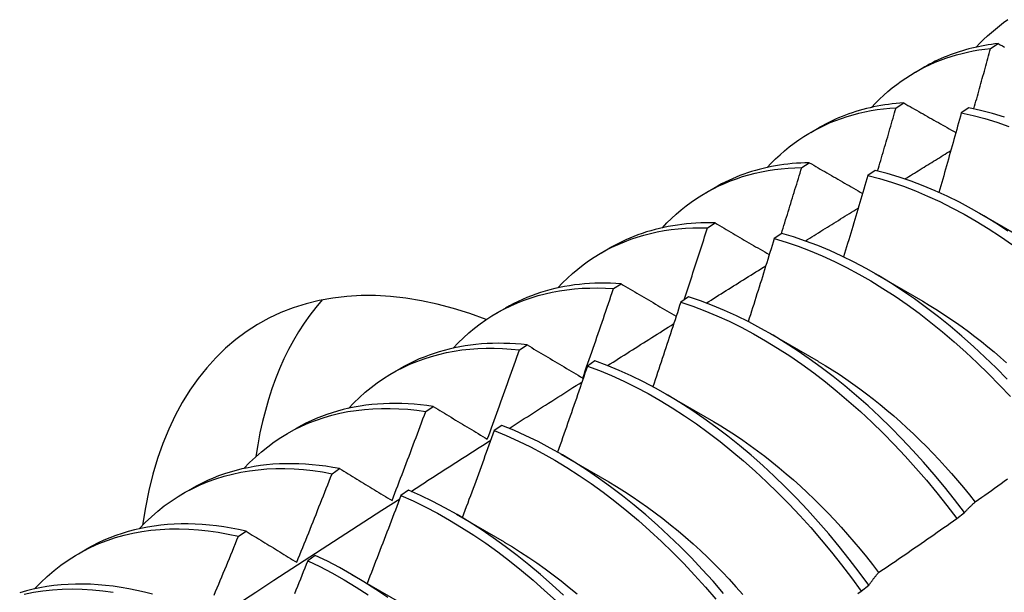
# Model space of a CAD drawing. Header units: inches. Extents: x 13 to 135, y 11 to 85.
# Tile 48 of 58: x 120.948 to 121.276, y 47.443 to 47.634. Entities that reach past the tile are written whole.
import ezdxf

# ---------------------------------------------------------------- set-up
doc = ezdxf.new("R2010")
doc.units = ezdxf.units.IN
doc.header["$MEASUREMENT"] = 0
doc.layers.add('Visible Edges(ANSI)', color=7, linetype='Continuous', lineweight=25)

msp = doc.modelspace()

# ---------------------------------------------------------------- linework, layer by layer
at = {"layer": 'Visible Edges(ANSI)'}
for p, q in [((121.27096, 47.62456), (121.2735, 47.62615)), ((121.24596, 47.61662), (121.24877, 47.61824)), ((121.23952, 47.60479), (121.24206, 47.6064)), ((121.26373, 47.60478), (121.26121, 47.60311)), ((121.21116, 47.59659), (121.21398, 47.5982)), ((121.20814, 47.58487), (121.21067, 47.58649)), ((121.2326, 47.58394), (121.23009, 47.58225)), ((121.17637, 47.57655), (121.17918, 47.57817)), ((121.26723, 47.56968), (121.28318, 47.56045)), ((121.17681, 47.5648), (121.17934, 47.56643)), ((121.20151, 47.56294), (121.199, 47.56124)), ((121.14157, 47.55651), (121.14438, 47.55813)), ((121.23243, 47.54964), (121.24838, 47.54041)), ((121.14553, 47.54457), (121.14806, 47.54621)), ((121.17044, 47.5418), (121.16793, 47.54008)), ((121.10677, 47.53647), (121.10958, 47.53809)), ((121.19763, 47.5296), (121.21358, 47.52037)), ((121.11429, 47.52419), (121.11682, 47.52584)), ((121.13939, 47.5205), (121.13688, 47.51878)), ((121.07197, 47.51643), (121.07478, 47.51805)), ((121.16284, 47.50956), (121.17879, 47.50033)), ((121.0831, 47.50365), (121.08562, 47.50532)), ((121.03717, 47.49639), (121.03998, 47.49801)), ((121.10836, 47.49906), (121.10586, 47.49732)), ((121.12804, 47.48952), (121.14399, 47.48029)), ((121.05194, 47.48297), (121.05446, 47.48464)), ((121.00237, 47.47635), (121.00518, 47.47797)), ((121.07735, 47.47748), (121.07484, 47.47573)), ((121.09324, 47.46948), (121.10919, 47.46026)), ((121.2597, 47.46804), (121.26226, 47.47)), ((121.02081, 47.46213), (121.02333, 47.46382)), ((120.96757, 47.45631), (120.97039, 47.45793)), ((121.04634, 47.45575), (121.04384, 47.45399)), ((121.05844, 47.44945), (121.07439, 47.44022)), ((121.22791, 47.44387), (121.23048, 47.44582))]:
    msp.add_line(p, q, dxfattribs=at)
at = {"layer": 'Visible Edges(ANSI)', "flags": 128}
for points in [[(121.26621, 47.62496), (121.26742, 47.62624), (121.26866, 47.62749), (121.26993, 47.62869), (121.27123, 47.62986), (121.27256, 47.63098), (121.27392, 47.63207), (121.2753, 47.63311), (121.2767, 47.63411)], [(121.23141, 47.60492), (121.23272, 47.6063), (121.23406, 47.60764), (121.23543, 47.60893), (121.23684, 47.61017), (121.23828, 47.61136), (121.23975, 47.61251), (121.24125, 47.61361), (121.24278, 47.61466), (121.24434, 47.61566), (121.24593, 47.61661), (121.24755, 47.61751), (121.2492, 47.61836), (121.25088, 47.61916), (121.25258, 47.61991), (121.25431, 47.62061), (121.25606, 47.62125), (121.25784, 47.62185), (121.25965, 47.62239), (121.26148, 47.62288), (121.26333, 47.62332), (121.2652, 47.62371), (121.2671, 47.62405), (121.26902, 47.62433), (121.27096, 47.62456)], [(121.2735, 47.62615), (121.27238, 47.62602), (121.27127, 47.62587), (121.27016, 47.62571), (121.26906, 47.62552), (121.26797, 47.62532), (121.26689, 47.62511), (121.26581, 47.62487), (121.26474, 47.62462), (121.26368, 47.62435), (121.26263, 47.62406), (121.26158, 47.62376), (121.26055, 47.62343), (121.25952, 47.62309), (121.2585, 47.62274), (121.25749, 47.62237), (121.25648, 47.62198), (121.25549, 47.62157), (121.2545, 47.62114), (121.25352, 47.6207), (121.25256, 47.62024), (121.2516, 47.61977), (121.25065, 47.61928), (121.24971, 47.61877), (121.24877, 47.61824)], [(121.2654, 47.60443), (121.26564, 47.60527), (121.26588, 47.60611), (121.26611, 47.60695), (121.26634, 47.60779), (121.26658, 47.60863), (121.26681, 47.60947), (121.26705, 47.61031), (121.26728, 47.61114), (121.26751, 47.61198), (121.26774, 47.61282), (121.26797, 47.61366), (121.26821, 47.6145), (121.26844, 47.61534), (121.26867, 47.61618), (121.2689, 47.61701), (121.26913, 47.61785), (121.26936, 47.61869), (121.26959, 47.61953), (121.26982, 47.62037), (121.27005, 47.62121), (121.27027, 47.62205), (121.2705, 47.62288), (121.27073, 47.62372), (121.27096, 47.62456)], [(121.2735, 47.62615), (121.2742, 47.62576), (121.27491, 47.62536), (121.27561, 47.62497)], [(121.19661, 47.58488), (121.19801, 47.58636), (121.19945, 47.58779), (121.20093, 47.58916), (121.20245, 47.59048), (121.204, 47.59174), (121.20559, 47.59295), (121.20721, 47.5941), (121.20887, 47.5952), (121.21056, 47.59623), (121.21229, 47.59722), (121.21405, 47.59814), (121.21584, 47.59901), (121.21766, 47.59982), (121.21951, 47.60057), (121.22139, 47.60126), (121.2233, 47.60189), (121.22524, 47.60246), (121.2272, 47.60298), (121.22919, 47.60343), (121.23121, 47.60382), (121.23325, 47.60416), (121.23532, 47.60443), (121.23741, 47.60464), (121.23952, 47.60479)], [(121.24206, 47.6064), (121.24078, 47.60631), (121.23951, 47.60619), (121.23825, 47.60606), (121.23699, 47.6059), (121.23575, 47.60573), (121.23451, 47.60553), (121.23328, 47.6053), (121.23207, 47.60506), (121.23086, 47.60479), (121.22966, 47.60451), (121.22847, 47.6042), (121.22729, 47.60387), (121.22612, 47.60351), (121.22496, 47.60314), (121.22381, 47.60274), (121.22268, 47.60232), (121.22155, 47.60188), (121.22043, 47.60142), (121.21933, 47.60094), (121.21823, 47.60043), (121.21715, 47.59991), (121.21608, 47.59936), (121.21502, 47.59879), (121.21398, 47.5982)], [(121.23339, 47.58375), (121.23365, 47.58462), (121.23391, 47.5855), (121.23417, 47.58638), (121.23442, 47.58726), (121.23468, 47.58813), (121.23494, 47.58901), (121.2352, 47.58989), (121.23546, 47.59076), (121.23571, 47.59164), (121.23597, 47.59252), (121.23623, 47.59339), (121.23648, 47.59427), (121.23674, 47.59515), (121.23699, 47.59602), (121.23725, 47.5969), (121.2375, 47.59778), (121.23776, 47.59866), (121.23801, 47.59953), (121.23826, 47.60041), (121.23851, 47.60129), (121.23877, 47.60216), (121.23902, 47.60304), (121.23927, 47.60392), (121.23952, 47.60479)], [(121.24206, 47.6064), (121.24278, 47.60599), (121.24349, 47.60558), (121.24421, 47.60517), (121.24493, 47.60476), (121.24565, 47.60435), (121.24636, 47.60394), (121.24708, 47.60353), (121.2478, 47.60312), (121.24852, 47.60271), (121.24925, 47.6023), (121.24997, 47.60189), (121.25069, 47.60148), (121.25141, 47.60107), (121.25214, 47.60066), (121.25286, 47.60025), (121.25359, 47.59983), (121.25431, 47.59942), (121.25504, 47.59901), (121.25576, 47.5986), (121.25649, 47.59819), (121.25722, 47.59777), (121.25795, 47.59736), (121.25867, 47.59695), (121.2594, 47.59654)], [(121.27554, 47.60169), (121.27157, 47.60289), (121.26763, 47.60392), (121.26373, 47.60478)], [(121.26121, 47.60311), (121.26091, 47.602), (121.2606, 47.6009), (121.2603, 47.59979), (121.26, 47.59869), (121.25969, 47.59758), (121.25939, 47.59648), (121.25908, 47.59537), (121.25878, 47.59427), (121.25847, 47.59317), (121.25816, 47.59206), (121.25785, 47.59096), (121.25755, 47.58985), (121.25724, 47.58875), (121.25693, 47.58764), (121.25662, 47.58654), (121.25631, 47.58543), (121.25599, 47.58433), (121.25568, 47.58322), (121.25537, 47.58212), (121.25506, 47.58101), (121.25474, 47.57991), (121.25443, 47.5788), (121.25412, 47.5777), (121.2538, 47.57659)], [(121.26121, 47.60311), (121.26512, 47.60223), (121.26906, 47.60119), (121.27303, 47.59997), (121.27703, 47.59859)], [(121.24247, 47.58107), (121.2431, 47.58147), (121.24374, 47.58186), (121.24438, 47.58225), (121.24501, 47.58265), (121.24565, 47.58304), (121.24628, 47.58344), (121.24692, 47.58383), (121.24756, 47.58423), (121.24819, 47.58462), (121.24883, 47.58501), (121.24946, 47.58541), (121.2501, 47.5858), (121.25074, 47.5862), (121.25137, 47.58659), (121.25201, 47.58698), (121.25264, 47.58738), (121.25328, 47.58777), (121.25392, 47.58816), (121.25455, 47.58856), (121.25519, 47.58895), (121.25583, 47.58934), (121.25646, 47.58974), (121.2571, 47.59013), (121.25773, 47.59052)], [(121.21067, 47.58649), (121.20923, 47.58645), (121.2078, 47.58639), (121.20638, 47.5863), (121.20496, 47.58618), (121.20356, 47.58603), (121.20217, 47.58586), (121.20079, 47.58566), (121.19942, 47.58544), (121.19806, 47.58518), (121.19671, 47.5849), (121.19537, 47.58459), (121.19405, 47.58426), (121.19274, 47.5839), (121.19144, 47.58351), (121.19015, 47.58309), (121.18888, 47.58265), (121.18762, 47.58218), (121.18637, 47.58169), (121.18514, 47.58117), (121.18392, 47.58062), (121.18271, 47.58004), (121.18152, 47.57944), (121.18034, 47.57882), (121.17918, 47.57817)], [(121.21067, 47.58649), (121.2114, 47.58607), (121.21213, 47.58564), (121.21286, 47.58522), (121.2136, 47.5848), (121.21433, 47.58437), (121.21506, 47.58395), (121.21579, 47.58353), (121.21653, 47.5831), (121.21726, 47.58268), (121.218, 47.58225), (121.21873, 47.58183), (121.21947, 47.5814), (121.22021, 47.58098), (121.22094, 47.58055), (121.22168, 47.58013), (121.22242, 47.5797), (121.22316, 47.57928), (121.2239, 47.57885), (121.22464, 47.57843), (121.22538, 47.578), (121.22613, 47.57757), (121.22687, 47.57714), (121.22761, 47.57672), (121.22836, 47.57629)], [(121.16181, 47.56484), (121.16331, 47.56642), (121.16485, 47.56793), (121.16643, 47.56939), (121.16806, 47.57078), (121.16973, 47.57211), (121.17143, 47.57337), (121.17318, 47.57458), (121.17497, 47.57572), (121.17679, 47.57679), (121.17866, 47.5778), (121.18055, 47.57874), (121.18249, 47.57962), (121.18446, 47.58043), (121.18646, 47.58117), (121.18849, 47.58185), (121.19056, 47.58246), (121.19266, 47.583), (121.19479, 47.58347), (121.19695, 47.58388), (121.19913, 47.58421), (121.20135, 47.58448), (121.20359, 47.58468), (121.20585, 47.58481), (121.20814, 47.58487)], [(121.20137, 47.56285), (121.20165, 47.56376), (121.20194, 47.56468), (121.20223, 47.5656), (121.20251, 47.56652), (121.2028, 47.56743), (121.20308, 47.56835), (121.20337, 47.56927), (121.20365, 47.57019), (121.20394, 47.57111), (121.20422, 47.57202), (121.2045, 47.57294), (121.20478, 47.57386), (121.20507, 47.57478), (121.20535, 47.57569), (121.20563, 47.57661), (121.20591, 47.57753), (121.20619, 47.57845), (121.20647, 47.57937), (121.20675, 47.58028), (121.20703, 47.5812), (121.20731, 47.58212), (121.20759, 47.58304), (121.20786, 47.58396), (121.20814, 47.58487)], [(121.23009, 47.58225), (121.22976, 47.58112), (121.22943, 47.57999), (121.2291, 47.57886), (121.22878, 47.57773), (121.22845, 47.5766), (121.22812, 47.57547), (121.22778, 47.57434), (121.22745, 47.57321), (121.22712, 47.57208), (121.22679, 47.57095), (121.22646, 47.56982), (121.22612, 47.56869), (121.22579, 47.56756), (121.22545, 47.56643), (121.22512, 47.5653), (121.22478, 47.56417), (121.22444, 47.56304), (121.22411, 47.56191), (121.22377, 47.56078), (121.22343, 47.55965), (121.22309, 47.55852), (121.22275, 47.55739), (121.22241, 47.55626), (121.22207, 47.55513)], [(121.23009, 47.58225), (121.23403, 47.58121), (121.238, 47.58001), (121.24199, 47.57864), (121.246, 47.5771), (121.25003, 47.5754), (121.25407, 47.57354), (121.25811, 47.57152), (121.26215, 47.56935), (121.26619, 47.56702), (121.27021, 47.56455), (121.27423, 47.56192), (121.27822, 47.55915)], [(121.27674, 47.56375), (121.27272, 47.56636), (121.26869, 47.56882), (121.26465, 47.57114), (121.26061, 47.5733), (121.25657, 47.57531), (121.25254, 47.57716), (121.24851, 47.57884), (121.2445, 47.58037), (121.24051, 47.58173), (121.23654, 47.58292), (121.2326, 47.58394)], [(121.20936, 47.56044), (121.21009, 47.5609), (121.21082, 47.56136), (121.21155, 47.56182), (121.21228, 47.56227), (121.21301, 47.56273), (121.21375, 47.56319), (121.21448, 47.56365), (121.21521, 47.5641), (121.21594, 47.56456), (121.21668, 47.56502), (121.21741, 47.56547), (121.21814, 47.56593), (121.21887, 47.56639), (121.2196, 47.56685), (121.22034, 47.5673), (121.22107, 47.56776), (121.2218, 47.56822), (121.22253, 47.56867), (121.22327, 47.56913), (121.224, 47.56959), (121.22473, 47.57004), (121.22546, 47.5705), (121.2262, 47.57096), (121.22693, 47.57141)], [(121.17934, 47.56643), (121.17773, 47.56646), (121.17614, 47.56645), (121.17455, 47.56642), (121.17297, 47.56635), (121.17141, 47.56625), (121.16986, 47.56611), (121.16832, 47.56594), (121.1668, 47.56574), (121.16528, 47.56551), (121.16378, 47.56524), (121.1623, 47.56495), (121.16083, 47.56461), (121.15937, 47.56425), (121.15793, 47.56386), (121.1565, 47.56343), (121.15509, 47.56297), (121.15369, 47.56247), (121.15231, 47.56195), (121.15095, 47.56139), (121.1496, 47.5608), (121.14827, 47.56018), (121.14695, 47.55953), (121.14566, 47.55884), (121.14438, 47.55813)], [(121.17934, 47.56643), (121.18008, 47.56599), (121.18083, 47.56555), (121.18157, 47.56512), (121.18232, 47.56468), (121.18306, 47.56425), (121.18381, 47.56381), (121.18455, 47.56337), (121.1853, 47.56293), (121.18605, 47.5625), (121.1868, 47.56206), (121.18755, 47.56162), (121.1883, 47.56118), (121.18905, 47.56074), (121.1898, 47.5603), (121.19055, 47.55986), (121.19131, 47.55942), (121.19206, 47.55898), (121.19282, 47.55854), (121.19357, 47.5581), (121.19433, 47.55766), (121.19508, 47.55722), (121.19584, 47.55678), (121.1966, 47.55634), (121.19736, 47.5559)], [(121.12701, 47.5448), (121.1286, 47.54647), (121.13025, 47.54808), (121.13194, 47.54961), (121.13367, 47.55108), (121.13546, 47.55247), (121.13729, 47.55379), (121.13916, 47.55504), (121.14108, 47.55622), (121.14304, 47.55733), (121.14504, 47.55836), (121.14708, 47.55931), (121.14916, 47.56019), (121.15128, 47.561), (121.15344, 47.56173), (121.15563, 47.56238), (121.15786, 47.56296), (121.16012, 47.56346), (121.16242, 47.56388), (121.16474, 47.56423), (121.1671, 47.5645), (121.16949, 47.56469), (121.1719, 47.5648), (121.17434, 47.56484), (121.17681, 47.5648)], [(121.16904, 47.54084), (121.16937, 47.54184), (121.1697, 47.54283), (121.17003, 47.54383), (121.17035, 47.54483), (121.17068, 47.54583), (121.17101, 47.54683), (121.17134, 47.54782), (121.17166, 47.54882), (121.17199, 47.54982), (121.17231, 47.55082), (121.17264, 47.55182), (121.17296, 47.55282), (121.17329, 47.55381), (121.17361, 47.55481), (121.17393, 47.55581), (121.17425, 47.55681), (121.17457, 47.55781), (121.1749, 47.55881), (121.17522, 47.5598), (121.17554, 47.5608), (121.17586, 47.5618), (121.17618, 47.5628), (121.17649, 47.5638), (121.17681, 47.5648)], [(121.27648, 47.5144), (121.27279, 47.51816), (121.26905, 47.52181), (121.26526, 47.52534), (121.26142, 47.52876), (121.25754, 47.53204), (121.25362, 47.5352), (121.24967, 47.53823), (121.2457, 47.54112), (121.2417, 47.54387), (121.23768, 47.54647), (121.23365, 47.54893), (121.22962, 47.55123), (121.22557, 47.55339), (121.22153, 47.55538), (121.2175, 47.55722), (121.21347, 47.5589), (121.20946, 47.56041), (121.20547, 47.56176), (121.20151, 47.56294)], [(121.199, 47.56124), (121.19864, 47.56009), (121.19829, 47.55893), (121.19794, 47.55778), (121.19758, 47.55663), (121.19722, 47.55547), (121.19687, 47.55432), (121.19651, 47.55317), (121.19615, 47.55201), (121.1958, 47.55086), (121.19544, 47.54971), (121.19508, 47.54855), (121.19472, 47.5474), (121.19436, 47.54625), (121.194, 47.54509), (121.19364, 47.54394), (121.19327, 47.54279), (121.19291, 47.54163), (121.19255, 47.54048), (121.19218, 47.53933), (121.19182, 47.53818), (121.19145, 47.53702), (121.19109, 47.53587), (121.19072, 47.53472), (121.19035, 47.53356)], [(121.199, 47.56124), (121.20296, 47.56005), (121.20696, 47.55868), (121.21097, 47.55716), (121.21499, 47.55547), (121.21903, 47.55362), (121.22307, 47.55161), (121.22711, 47.54944), (121.23115, 47.54713), (121.23518, 47.54466), (121.23919, 47.54204), (121.24319, 47.53928), (121.24716, 47.53638), (121.25111, 47.53335), (121.25502, 47.53018), (121.2589, 47.52688), (121.26273, 47.52346), (121.26652, 47.51992), (121.27027, 47.51626), (121.27395, 47.51249), (121.27758, 47.50862)], [(121.17639, 47.53973), (121.17721, 47.54025), (121.17804, 47.54077), (121.17886, 47.54129), (121.17969, 47.54181), (121.18052, 47.54234), (121.18134, 47.54286), (121.18217, 47.54338), (121.183, 47.5439), (121.18382, 47.54442), (121.18465, 47.54494), (121.18547, 47.54546), (121.1863, 47.54598), (121.18713, 47.5465), (121.18795, 47.54702), (121.18878, 47.54754), (121.18961, 47.54806), (121.19043, 47.54858), (121.19126, 47.5491), (121.19209, 47.54962), (121.19291, 47.55014), (121.19374, 47.55065), (121.19457, 47.55117), (121.19539, 47.55169), (121.19622, 47.55221)], [(121.14806, 47.54621), (121.14628, 47.54632), (121.14452, 47.54639), (121.14276, 47.54642), (121.14102, 47.54641), (121.1393, 47.54636), (121.13758, 47.54627), (121.13589, 47.54615), (121.1342, 47.54598), (121.13253, 47.54578), (121.13088, 47.54554), (121.12924, 47.54525), (121.12762, 47.54493), (121.12602, 47.54457), (121.12443, 47.54417), (121.12286, 47.54374), (121.12131, 47.54326), (121.11977, 47.54275), (121.11826, 47.5422), (121.11676, 47.54161), (121.11528, 47.54098), (121.11383, 47.54031), (121.11239, 47.53961), (121.11098, 47.53887), (121.10958, 47.53809)], [(121.14806, 47.54621), (121.14881, 47.54576), (121.14957, 47.54531), (121.15033, 47.54486), (121.15108, 47.54441), (121.15184, 47.54397), (121.1526, 47.54352), (121.15336, 47.54306), (121.15412, 47.54261), (121.15488, 47.54216), (121.15565, 47.54171), (121.15641, 47.54126), (121.15717, 47.54081), (121.15794, 47.54036), (121.1587, 47.5399), (121.15947, 47.53945), (121.16024, 47.539), (121.16101, 47.53854), (121.16177, 47.53809), (121.16254, 47.53764), (121.16331, 47.53718), (121.16408, 47.53673), (121.16486, 47.53627), (121.16563, 47.53582), (121.1664, 47.53536)], [(121.09221, 47.52476), (121.0939, 47.52653), (121.09564, 47.52822), (121.09744, 47.52984), (121.09929, 47.53137), (121.10119, 47.53283), (121.10314, 47.5342), (121.10514, 47.5355), (121.10719, 47.53671), (121.10929, 47.53784), (121.11143, 47.53889), (121.11362, 47.53985), (121.11585, 47.54073), (121.11812, 47.54152), (121.12044, 47.54223), (121.12279, 47.54285), (121.12518, 47.54339), (121.12761, 47.54384), (121.13008, 47.54421), (121.13258, 47.54448), (121.13511, 47.54468), (121.13767, 47.54478), (121.14026, 47.5448), (121.14288, 47.54473), (121.14553, 47.54457)], [(121.13531, 47.51478), (121.13575, 47.51602), (121.13618, 47.51726), (121.13662, 47.5185), (121.13705, 47.51974), (121.13748, 47.52098), (121.13791, 47.52222), (121.13834, 47.52346), (121.13877, 47.5247), (121.1392, 47.52594), (121.13963, 47.52718), (121.14005, 47.52843), (121.14048, 47.52967), (121.14091, 47.53091), (121.14133, 47.53215), (121.14175, 47.53339), (121.14218, 47.53463), (121.1426, 47.53588), (121.14302, 47.53712), (121.14344, 47.53836), (121.14386, 47.5396), (121.14428, 47.54084), (121.1447, 47.54209), (121.14511, 47.54333), (121.14553, 47.54457)], [(121.16793, 47.54008), (121.16755, 47.53891), (121.16717, 47.53773), (121.16679, 47.53656), (121.16641, 47.53538), (121.16603, 47.53421), (121.16564, 47.53303), (121.16526, 47.53186), (121.16488, 47.53069), (121.16449, 47.52951), (121.16411, 47.52834), (121.16372, 47.52716), (121.16333, 47.52599), (121.16295, 47.52481), (121.16256, 47.52364), (121.16217, 47.52247), (121.16178, 47.52129), (121.16139, 47.52012), (121.161, 47.51895), (121.16061, 47.51777), (121.16022, 47.5166), (121.15982, 47.51543), (121.15943, 47.51425), (121.15904, 47.51308), (121.15864, 47.51191)], [(121.16793, 47.54008), (121.17192, 47.53873), (121.17593, 47.53721), (121.17996, 47.53553), (121.18399, 47.53369), (121.18803, 47.53169), (121.19207, 47.52954), (121.19611, 47.52723), (121.20014, 47.52477), (121.20416, 47.52216), (121.20815, 47.51941), (121.21213, 47.51652), (121.21608, 47.51349), (121.21999, 47.51033), (121.22387, 47.50704), (121.22771, 47.50363), (121.2315, 47.50009), (121.23525, 47.49644), (121.23894, 47.49268), (121.24257, 47.48881), (121.24613, 47.48484), (121.24963, 47.48077), (121.25307, 47.47662), (121.25642, 47.47237), (121.2597, 47.46804)], [(121.26226, 47.47), (121.25898, 47.47432), (121.25562, 47.47855), (121.25218, 47.48271), (121.24868, 47.48677), (121.2451, 47.49073), (121.24147, 47.49459), (121.23778, 47.49834), (121.23403, 47.50199), (121.23023, 47.50551), (121.22639, 47.50892), (121.22251, 47.5122), (121.21859, 47.51535), (121.21464, 47.51836), (121.21066, 47.52125), (121.20666, 47.52399), (121.20265, 47.52658), (121.19862, 47.52903), (121.19458, 47.53133), (121.19054, 47.53347), (121.1865, 47.53546), (121.18246, 47.53729), (121.17844, 47.53895), (121.17443, 47.54046), (121.17044, 47.5418)], [(121.24838, 47.54035), (121.25057, 47.53905), (121.25276, 47.53771), (121.25495, 47.53632), (121.25712, 47.53487), (121.2593, 47.53339), (121.26146, 47.53185), (121.26361, 47.53027), (121.26576, 47.52864), (121.26789, 47.52697), (121.27001, 47.52525), (121.27212, 47.52349), (121.27422, 47.52168), (121.2763, 47.51984)], [(121.14355, 47.51894), (121.14447, 47.51952), (121.14539, 47.52011), (121.1463, 47.52069), (121.14722, 47.52127), (121.14814, 47.52186), (121.14906, 47.52244), (121.14998, 47.52302), (121.1509, 47.52361), (121.15182, 47.52419), (121.15274, 47.52477), (121.15366, 47.52536), (121.15458, 47.52594), (121.1555, 47.52652), (121.15642, 47.52711), (121.15734, 47.52769), (121.15826, 47.52827), (121.15918, 47.52886), (121.1601, 47.52944), (121.16102, 47.53002), (121.16194, 47.5306), (121.16286, 47.53118), (121.16378, 47.53177), (121.1647, 47.53235), (121.16562, 47.53293)], [(121.11682, 47.52584), (121.11487, 47.52604), (121.11294, 47.52619), (121.11102, 47.5263), (121.10911, 47.52636), (121.10722, 47.52638), (121.10534, 47.52635), (121.10348, 47.52628), (121.10163, 47.52615), (121.09981, 47.52599), (121.098, 47.52577), (121.0962, 47.52552), (121.09443, 47.52521), (121.09268, 47.52486), (121.09094, 47.52447), (121.08923, 47.52403), (121.08753, 47.52354), (121.08586, 47.52301), (121.08421, 47.52244), (121.08258, 47.52181), (121.08097, 47.52115), (121.07939, 47.52044), (121.07783, 47.51969), (121.07629, 47.51889), (121.07478, 47.51805)], [(121.05741, 47.50472), (121.0592, 47.50659), (121.06104, 47.50837), (121.06295, 47.51006), (121.06491, 47.51166), (121.06693, 47.51318), (121.069, 47.5146), (121.07113, 47.51594), (121.07332, 47.51718), (121.07555, 47.51833), (121.07784, 47.51939), (121.08018, 47.52036), (121.08256, 47.52123), (121.08499, 47.522), (121.08746, 47.52268), (121.08998, 47.52327), (121.09254, 47.52376), (121.09514, 47.52415), (121.09777, 47.52444), (121.10045, 47.52464), (121.10315, 47.52475), (121.10589, 47.52475), (121.10867, 47.52466), (121.11147, 47.52447), (121.11429, 47.52419)], [(121.10358, 47.49447), (121.10404, 47.49571), (121.10449, 47.49695), (121.10495, 47.49818), (121.1054, 47.49942), (121.10585, 47.50066), (121.1063, 47.50189), (121.10676, 47.50313), (121.10721, 47.50437), (121.10766, 47.50561), (121.1081, 47.50684), (121.10855, 47.50808), (121.109, 47.50932), (121.10944, 47.51056), (121.10989, 47.5118), (121.11033, 47.51304), (121.11078, 47.51427), (121.11122, 47.51551), (121.11166, 47.51675), (121.1121, 47.51799), (121.11254, 47.51923), (121.11298, 47.52047), (121.11342, 47.52171), (121.11386, 47.52295), (121.11429, 47.52419)], [(121.11682, 47.52584), (121.11758, 47.52538), (121.11834, 47.52493), (121.1191, 47.52447), (121.11987, 47.52401), (121.12063, 47.52355), (121.1214, 47.5231), (121.12216, 47.52264), (121.12293, 47.52218), (121.1237, 47.52172), (121.12447, 47.52126), (121.12524, 47.5208), (121.12601, 47.52034), (121.12678, 47.51988), (121.12755, 47.51942), (121.12832, 47.51895), (121.1291, 47.51849), (121.12987, 47.51803), (121.13064, 47.51757), (121.13142, 47.5171), (121.1322, 47.51664), (121.13298, 47.51618), (121.13375, 47.51571), (121.13453, 47.51525), (121.13531, 47.51478)], [(121.23048, 47.44582), (121.22727, 47.45021), (121.22398, 47.45453), (121.22062, 47.45876), (121.21718, 47.46291), (121.21367, 47.46696), (121.21009, 47.47092), (121.20645, 47.47478), (121.20276, 47.47852), (121.19901, 47.48216), (121.19521, 47.48568), (121.19136, 47.48908), (121.18748, 47.49235), (121.18356, 47.49549), (121.1796, 47.4985), (121.17563, 47.50137), (121.17163, 47.5041), (121.16761, 47.50669), (121.16358, 47.50913), (121.15954, 47.51142), (121.1555, 47.51355), (121.15146, 47.51553), (121.14742, 47.51735), (121.1434, 47.51901), (121.13939, 47.5205)], [(121.21359, 47.52033), (121.21592, 47.51896), (121.21824, 47.51753), (121.22056, 47.51605), (121.22287, 47.51451), (121.22517, 47.51292), (121.22746, 47.51126), (121.22974, 47.50956), (121.23201, 47.5078), (121.23427, 47.50599), (121.23651, 47.50413), (121.23874, 47.50222), (121.24095, 47.50027), (121.24315, 47.49826), (121.24532, 47.49621), (121.24748, 47.49412), (121.24962, 47.49199), (121.25173, 47.48981), (121.25383, 47.4876), (121.2559, 47.48534), (121.25794, 47.48305), (121.25996, 47.48072), (121.26195, 47.47836), (121.26392, 47.47597), (121.26585, 47.47354)], [(121.13688, 47.51878), (121.13648, 47.51758), (121.13607, 47.51639), (121.13566, 47.5152), (121.13525, 47.514), (121.13485, 47.51281), (121.13444, 47.51161), (121.13403, 47.51042), (121.13361, 47.50923), (121.1332, 47.50804), (121.13279, 47.50684), (121.13238, 47.50565), (121.13196, 47.50446), (121.13155, 47.50326), (121.13113, 47.50207), (121.13072, 47.50088), (121.1303, 47.49969), (121.12988, 47.49849), (121.12946, 47.4973), (121.12905, 47.49611), (121.12863, 47.49492), (121.12821, 47.49373), (121.12779, 47.49253), (121.12736, 47.49134), (121.12694, 47.49015)], [(121.13688, 47.51878), (121.14089, 47.51727), (121.14492, 47.5156), (121.14895, 47.51377), (121.15299, 47.51178), (121.15703, 47.50963), (121.16107, 47.50733), (121.1651, 47.50488), (121.16912, 47.50228), (121.17312, 47.49954), (121.17709, 47.49666), (121.18104, 47.49364), (121.18496, 47.49048), (121.18884, 47.4872), (121.19268, 47.4838), (121.19648, 47.48027), (121.20023, 47.47662), (121.20392, 47.47287), (121.20755, 47.46901), (121.21113, 47.46504), (121.21463, 47.46098), (121.21807, 47.45683), (121.22143, 47.45259), (121.22471, 47.44826), (121.22791, 47.44387)], [(121.11083, 47.49806), (121.11184, 47.4987), (121.11285, 47.49935), (121.11386, 47.5), (121.11488, 47.50065), (121.11589, 47.50129), (121.1169, 47.50194), (121.11791, 47.50259), (121.11892, 47.50324), (121.11993, 47.50388), (121.12095, 47.50453), (121.12196, 47.50518), (121.12297, 47.50582), (121.12398, 47.50647), (121.12499, 47.50712), (121.12601, 47.50776), (121.12702, 47.50841), (121.12803, 47.50905), (121.12904, 47.5097), (121.13005, 47.51035), (121.13107, 47.51099), (121.13208, 47.51164), (121.13309, 47.51228), (121.1341, 47.51293), (121.13511, 47.51357)], [(121.08562, 47.50532), (121.0835, 47.50562), (121.08139, 47.50587), (121.0793, 47.50607), (121.07723, 47.50621), (121.07517, 47.5063), (121.07313, 47.50634), (121.0711, 47.50632), (121.06909, 47.50626), (121.0671, 47.50614), (121.06513, 47.50596), (121.06319, 47.50573), (121.06126, 47.50545), (121.05935, 47.50512), (121.05747, 47.50473), (121.0556, 47.5043), (121.05377, 47.5038), (121.05195, 47.50326), (121.05016, 47.50267), (121.0484, 47.50202), (121.04666, 47.50132), (121.04495, 47.50057), (121.04327, 47.49977), (121.04161, 47.49891), (121.03998, 47.49801)], [(121.02262, 47.48468), (121.02449, 47.48664), (121.02644, 47.48851), (121.02845, 47.49028), (121.03053, 47.49195), (121.03267, 47.49352), (121.03487, 47.495), (121.03713, 47.49637), (121.03945, 47.49764), (121.04183, 47.49881), (121.04426, 47.49987), (121.04675, 47.50083), (121.04929, 47.50169), (121.05188, 47.50244), (121.05451, 47.50308), (121.0572, 47.50362), (121.05992, 47.50405), (121.06269, 47.50438), (121.0655, 47.5046), (121.06835, 47.50471), (121.07124, 47.50471), (121.07416, 47.50461), (121.07711, 47.5044), (121.08009, 47.50408), (121.0831, 47.50365)], [(121.07189, 47.47403), (121.07236, 47.47527), (121.07284, 47.4765), (121.07331, 47.47773), (121.07379, 47.47896), (121.07426, 47.4802), (121.07473, 47.48143), (121.07521, 47.48266), (121.07568, 47.4839), (121.07615, 47.48513), (121.07662, 47.48636), (121.07709, 47.4876), (121.07755, 47.48883), (121.07802, 47.49006), (121.07849, 47.4913), (121.07895, 47.49253), (121.07941, 47.49377), (121.07988, 47.495), (121.08034, 47.49624), (121.0808, 47.49747), (121.08126, 47.49871), (121.08172, 47.49995), (121.08218, 47.50118), (121.08264, 47.50242), (121.0831, 47.50365)], [(121.08562, 47.50532), (121.08636, 47.50487), (121.0871, 47.50442), (121.08784, 47.50398), (121.08858, 47.50353), (121.08932, 47.50308), (121.09006, 47.50263), (121.09081, 47.50218), (121.09155, 47.50173), (121.0923, 47.50128), (121.09305, 47.50083), (121.09379, 47.50038), (121.09454, 47.49993), (121.09529, 47.49947), (121.09604, 47.49902), (121.09679, 47.49857), (121.09754, 47.49811), (121.09829, 47.49766), (121.09905, 47.49721), (121.0998, 47.49675), (121.10056, 47.4963), (121.10131, 47.49584), (121.10207, 47.49539), (121.10282, 47.49493), (121.10358, 47.49447)], [(121.17878, 47.50032), (121.18124, 47.49886), (121.1837, 47.49733), (121.18615, 47.49574), (121.18859, 47.49409), (121.19103, 47.49238), (121.19345, 47.4906), (121.19586, 47.48877), (121.19826, 47.48689), (121.20065, 47.48494), (121.20301, 47.48295), (121.20537, 47.4809), (121.2077, 47.4788), (121.21001, 47.47665), (121.2123, 47.47445), (121.21457, 47.4722), (121.21682, 47.46991), (121.21903, 47.46757), (121.22123, 47.46519), (121.22339, 47.46277), (121.22552, 47.4603), (121.22763, 47.4578), (121.2297, 47.45526), (121.23173, 47.45269), (121.23373, 47.45007)], [(121.10586, 47.49732), (121.10542, 47.49611), (121.10499, 47.4949), (121.10455, 47.49369), (121.10412, 47.49248), (121.10368, 47.49128), (121.10324, 47.49007), (121.10281, 47.48886), (121.10237, 47.48765), (121.10193, 47.48644), (121.10149, 47.48523), (121.10105, 47.48402), (121.10061, 47.48281), (121.10016, 47.4816), (121.09972, 47.48039), (121.09928, 47.47919), (121.09883, 47.47798), (121.09839, 47.47677), (121.09794, 47.47556), (121.09749, 47.47436), (121.09705, 47.47315), (121.0966, 47.47194), (121.09615, 47.47073), (121.0957, 47.46953), (121.09525, 47.46832)], [(121.10586, 47.49732), (121.10988, 47.49566), (121.11391, 47.49384), (121.11795, 47.49186), (121.122, 47.48972), (121.12603, 47.48743), (121.13006, 47.48499), (121.13408, 47.4824), (121.13808, 47.47967), (121.14206, 47.47679), (121.14601, 47.47378), (121.14993, 47.47064), (121.15382, 47.46736), (121.15766, 47.46396), (121.16146, 47.46044), (121.16521, 47.4568), (121.1689, 47.45305), (121.17254, 47.4492), (121.17612, 47.44524), (121.17963, 47.44118)], [(121.18217, 47.44311), (121.17866, 47.44716), (121.17508, 47.45111), (121.17144, 47.45496), (121.16774, 47.4587), (121.16398, 47.46233), (121.16018, 47.46584), (121.15633, 47.46923), (121.15245, 47.4725), (121.14852, 47.47563), (121.14457, 47.47864), (121.14059, 47.4815), (121.13659, 47.48422), (121.13257, 47.4868), (121.12854, 47.48923), (121.1245, 47.49151), (121.12046, 47.49364), (121.11642, 47.49561), (121.11239, 47.49742), (121.10836, 47.49906)], [(121.07822, 47.47709), (121.07933, 47.4778), (121.08043, 47.47851), (121.08153, 47.47922), (121.08264, 47.47994), (121.08374, 47.48065), (121.08485, 47.48136), (121.08595, 47.48207), (121.08705, 47.48278), (121.08816, 47.48349), (121.08926, 47.4842), (121.09037, 47.48491), (121.09147, 47.48562), (121.09257, 47.48634), (121.09368, 47.48705), (121.09478, 47.48776), (121.09589, 47.48847), (121.09699, 47.48918), (121.09809, 47.48989), (121.0992, 47.4906), (121.1003, 47.4913), (121.10141, 47.49201), (121.10251, 47.49272), (121.10362, 47.49343), (121.10472, 47.49414)], [(120.98782, 47.46464), (120.98979, 47.4667), (120.99184, 47.46865), (120.99396, 47.47049), (120.99615, 47.47223), (120.99841, 47.47386), (121.00074, 47.47538), (121.00314, 47.47678), (121.0056, 47.47808), (121.00812, 47.47926), (121.0107, 47.48033), (121.01334, 47.48128), (121.01604, 47.48211), (121.01878, 47.48283), (121.02159, 47.48343), (121.02444, 47.48392), (121.02733, 47.48428), (121.03028, 47.48453), (121.03326, 47.48466), (121.03629, 47.48467), (121.03935, 47.48457), (121.04245, 47.48434), (121.04558, 47.484), (121.04875, 47.48354), (121.05194, 47.48297)], [(121.05446, 47.48464), (121.05216, 47.48506), (121.04989, 47.48542), (121.04763, 47.48572), (121.04538, 47.48595), (121.04315, 47.48613), (121.04094, 47.48624), (121.03875, 47.4863), (121.03657, 47.48629), (121.03442, 47.48622), (121.03229, 47.4861), (121.03018, 47.48591), (121.0281, 47.48566), (121.02604, 47.48535), (121.024, 47.48497), (121.02199, 47.48454), (121.02001, 47.48405), (121.01805, 47.4835), (121.01612, 47.48289), (121.01422, 47.48221), (121.01235, 47.48148), (121.01051, 47.48069), (121.00871, 47.47984), (121.00693, 47.47894), (121.00518, 47.47797)], [(121.05446, 47.48464), (121.05517, 47.48421), (121.05589, 47.48377), (121.05661, 47.48333), (121.05733, 47.48289), (121.05805, 47.48245), (121.05877, 47.48202), (121.05949, 47.48158), (121.06021, 47.48114), (121.06094, 47.4807), (121.06166, 47.48025), (121.06239, 47.47981), (121.06311, 47.47937), (121.06384, 47.47893), (121.06457, 47.47849), (121.0653, 47.47804), (121.06602, 47.4776), (121.06675, 47.47716), (121.06749, 47.47671), (121.06822, 47.47627), (121.06895, 47.47582), (121.06968, 47.47537), (121.07042, 47.47493), (121.07115, 47.47448), (121.07189, 47.47403)], [(121.04022, 47.45346), (121.04072, 47.45469), (121.04122, 47.45592), (121.04171, 47.45715), (121.04221, 47.45837), (121.0427, 47.4596), (121.0432, 47.46083), (121.04369, 47.46206), (121.04418, 47.46328), (121.04467, 47.46451), (121.04516, 47.46574), (121.04565, 47.46697), (121.04614, 47.4682), (121.04663, 47.46943), (121.04712, 47.47066), (121.0476, 47.47189), (121.04809, 47.47312), (121.04857, 47.47435), (121.04906, 47.47558), (121.04954, 47.47681), (121.05002, 47.47804), (121.0505, 47.47927), (121.05098, 47.4805), (121.05146, 47.48174), (121.05194, 47.48297)], [(121.14398, 47.48024), (121.14658, 47.4787), (121.14917, 47.47708), (121.15176, 47.4754), (121.15434, 47.47365), (121.15691, 47.47183), (121.15946, 47.46995), (121.16201, 47.468), (121.16453, 47.46599), (121.16704, 47.46392), (121.16953, 47.4618), (121.172, 47.45961), (121.17445, 47.45736), (121.17688, 47.45506), (121.17927, 47.45271), (121.18164, 47.4503), (121.18398, 47.44784), (121.18629, 47.44533), (121.18857, 47.44277)], [(121.26588, 47.47358), (121.26695, 47.47434), (121.26802, 47.47511), (121.26909, 47.47587), (121.27016, 47.47664), (121.27123, 47.4774), (121.2723, 47.47817), (121.27337, 47.47894), (121.27443, 47.47971), (121.2755, 47.48048), (121.27657, 47.48125)], [(121.12896, 47.4425), (121.12515, 47.44601), (121.12131, 47.44939), (121.11742, 47.45265), (121.11349, 47.45578), (121.10954, 47.45877), (121.10556, 47.46163), (121.10155, 47.46434), (121.09753, 47.46691), (121.0935, 47.46933), (121.08946, 47.4716), (121.08542, 47.47372), (121.08138, 47.47568), (121.07735, 47.47748)], [(121.02063, 47.43966), (121.02661, 47.44357), (121.03258, 47.44747), (121.03856, 47.45137), (121.04454, 47.45526), (121.05052, 47.45914), (121.0565, 47.46303), (121.06248, 47.4669), (121.06846, 47.47078), (121.07444, 47.47464)], [(121.07484, 47.47573), (121.07438, 47.47451), (121.07392, 47.47329), (121.07346, 47.47206), (121.073, 47.47084), (121.07253, 47.46962), (121.07207, 47.4684), (121.07161, 47.46718), (121.07114, 47.46596), (121.07067, 47.46474), (121.07021, 47.46352), (121.06974, 47.4623), (121.06927, 47.46108), (121.0688, 47.45986), (121.06833, 47.45864), (121.06786, 47.45743), (121.06739, 47.45621), (121.06692, 47.45499), (121.06644, 47.45377), (121.06597, 47.45255), (121.0655, 47.45133), (121.06502, 47.45012), (121.06454, 47.4489), (121.06407, 47.44768), (121.06359, 47.44646)], [(121.07484, 47.47573), (121.07888, 47.47392), (121.08292, 47.47194), (121.08696, 47.46982), (121.091, 47.46753), (121.09503, 47.4651), (121.09905, 47.46252), (121.10305, 47.45979), (121.10703, 47.45693), (121.11098, 47.45392), (121.1149, 47.45079), (121.11879, 47.44752), (121.12263, 47.44413), (121.12644, 47.44061)], [(121.26226, 47.47), (121.26241, 47.47016), (121.26255, 47.47032), (121.2627, 47.47048), (121.26284, 47.47064), (121.26299, 47.47079), (121.26314, 47.47095), (121.26329, 47.47111), (121.26344, 47.47126), (121.26358, 47.47141), (121.26373, 47.47157), (121.26388, 47.47172), (121.26403, 47.47187), (121.26418, 47.47201), (121.26434, 47.47216), (121.26449, 47.47231), (121.26464, 47.47245), (121.26479, 47.4726), (121.26495, 47.47274), (121.2651, 47.47288), (121.26525, 47.47303), (121.26541, 47.47317), (121.26557, 47.4733), (121.26572, 47.47344), (121.26588, 47.47358)], [(121.23374, 47.45008), (121.23483, 47.45082), (121.23592, 47.45156), (121.23701, 47.45229), (121.23809, 47.45303), (121.23918, 47.45378), (121.24027, 47.45452), (121.24135, 47.45526), (121.24244, 47.456), (121.24352, 47.45675), (121.2446, 47.4575), (121.24569, 47.45824), (121.24677, 47.45899), (121.24785, 47.45974), (121.24893, 47.46049), (121.25001, 47.46124), (121.25109, 47.46199), (121.25217, 47.46275), (121.25324, 47.4635), (121.25432, 47.46425), (121.2554, 47.46501), (121.25647, 47.46577), (121.25755, 47.46653), (121.25862, 47.46728), (121.2597, 47.46804)], [(120.95302, 47.44461), (120.95509, 47.44676), (120.95724, 47.44879), (120.95947, 47.45071), (120.96178, 47.45251), (120.96416, 47.45419), (120.96662, 47.45575), (120.96915, 47.45719), (120.97175, 47.4585), (120.97442, 47.45969), (120.97715, 47.46075), (120.97994, 47.46169), (120.9828, 47.4625), (120.98571, 47.46318), (120.98868, 47.46373), (120.9917, 47.46415), (120.99477, 47.46444), (120.99789, 47.46461), (121.00105, 47.46464), (121.00426, 47.46454), (121.0075, 47.46432), (121.01078, 47.46396), (121.0141, 47.46348), (121.01744, 47.46287), (121.02081, 47.46213)], [(121.02333, 47.46382), (121.02086, 47.46436), (121.01841, 47.46484), (121.01598, 47.46525), (121.01356, 47.46559), (121.01116, 47.46586), (121.00878, 47.46606), (121.00642, 47.46619), (121.00408, 47.46626), (121.00176, 47.46625), (120.99947, 47.46618), (120.9972, 47.46603), (120.99496, 47.46582), (120.99274, 47.46554), (120.99055, 47.46519), (120.98839, 47.46477), (120.98626, 47.46428), (120.98416, 47.46372), (120.98209, 47.4631), (120.98005, 47.4624), (120.97805, 47.46164), (120.97608, 47.46082), (120.97414, 47.45992), (120.97225, 47.45896), (120.97039, 47.45793)], [(121.02333, 47.46382), (121.02402, 47.46339), (121.02472, 47.46297), (121.02541, 47.46254), (121.02611, 47.46211), (121.02681, 47.46168), (121.02751, 47.46126), (121.02821, 47.46083), (121.02891, 47.4604), (121.02961, 47.45997), (121.03031, 47.45954), (121.03101, 47.45911), (121.03172, 47.45868), (121.03242, 47.45824), (121.03313, 47.45781), (121.03383, 47.45738), (121.03454, 47.45695), (121.03525, 47.45651), (121.03596, 47.45608), (121.03666, 47.45564), (121.03738, 47.45521), (121.03809, 47.45477), (121.0388, 47.45434), (121.03951, 47.4539), (121.04022, 47.45346)], [(121.01272, 47.44254), (121.01323, 47.44376), (121.01374, 47.44498), (121.01425, 47.44621), (121.01476, 47.44743), (121.01527, 47.44865), (121.01578, 47.44988), (121.01629, 47.4511), (121.01679, 47.45232), (121.0173, 47.45355), (121.0178, 47.45477), (121.01831, 47.456), (121.01881, 47.45722), (121.01931, 47.45845), (121.01981, 47.45968), (121.02031, 47.4609), (121.02081, 47.46213)], [(121.10919, 47.46019), (121.11193, 47.45858), (121.11466, 47.45688), (121.11738, 47.45511), (121.12009, 47.45326), (121.12279, 47.45134), (121.12547, 47.44934), (121.12814, 47.44727), (121.13079, 47.44513), (121.13342, 47.44292)], [(121.04384, 47.45399), (121.04335, 47.45276), (121.04287, 47.45153), (121.04238, 47.45031), (121.04189, 47.44908), (121.0414, 47.44785), (121.04091, 47.44663), (121.04042, 47.4454), (121.03993, 47.44418), (121.03944, 47.44295)], [(121.04384, 47.45399), (121.04788, 47.45203), (121.05192, 47.44991), (121.05596, 47.44763), (121.05999, 47.44521), (121.06401, 47.44264)], [(121.07052, 47.44175), (121.06652, 47.44446), (121.0625, 47.44702), (121.05846, 47.44943), (121.05442, 47.45169), (121.05038, 47.4538), (121.04634, 47.45575)], [(121.23048, 47.44582), (121.23061, 47.44601), (121.23074, 47.4462), (121.23087, 47.44639), (121.231, 47.44658), (121.23113, 47.44676), (121.23127, 47.44695), (121.2314, 47.44713), (121.23153, 47.44731), (121.23167, 47.44749), (121.2318, 47.44767), (121.23194, 47.44785), (121.23207, 47.44803), (121.23221, 47.44821), (121.23235, 47.44838), (121.23248, 47.44856), (121.23262, 47.44873), (121.23276, 47.4489), (121.2329, 47.44908), (121.23304, 47.44925), (121.23318, 47.44941), (121.23332, 47.44958), (121.23346, 47.44975), (121.2336, 47.44992), (121.23374, 47.45008)], [(120.99223, 47.44284), (120.98959, 47.44352), (120.98697, 47.44413), (120.98436, 47.44466), (120.98177, 47.44512), (120.9792, 47.44549), (120.97665, 47.44579), (120.97411, 47.44601), (120.97161, 47.44615), (120.96912, 47.44622), (120.96666, 47.44621), (120.96423, 47.44612), (120.96183, 47.44595), (120.95945, 47.4457), (120.95711, 47.44537), (120.95479, 47.44497), (120.95251, 47.44449), (120.95027, 47.44393), (120.94806, 47.4433)], [(120.94958, 47.44284), (120.95266, 47.44348), (120.95579, 47.44397), (120.95899, 47.44432), (120.96223, 47.44454), (120.96553, 47.4446), (120.96887, 47.44453), (120.97225, 47.44432), (120.97568, 47.44396), (120.97914, 47.44347)], [(121.22682, 47.44313), (121.22791, 47.44387)]]:
    msp.add_lwpolyline(points, dxfattribs=at)
at = {"layer": 'Visible Edges(ANSI)'}
for centre, start_param, end_param in [((121.12538, 47.36418), 5.66088, 6.92512), ((121.16286, 47.38576), 0.193014, 0.63352)]:
    msp.add_ellipse(centre, major_axis=(-0.09731, 0.16898), ratio=0.578093, start_param=start_param, end_param=end_param, dxfattribs=at)

doc.saveas('drawing.dxf')
